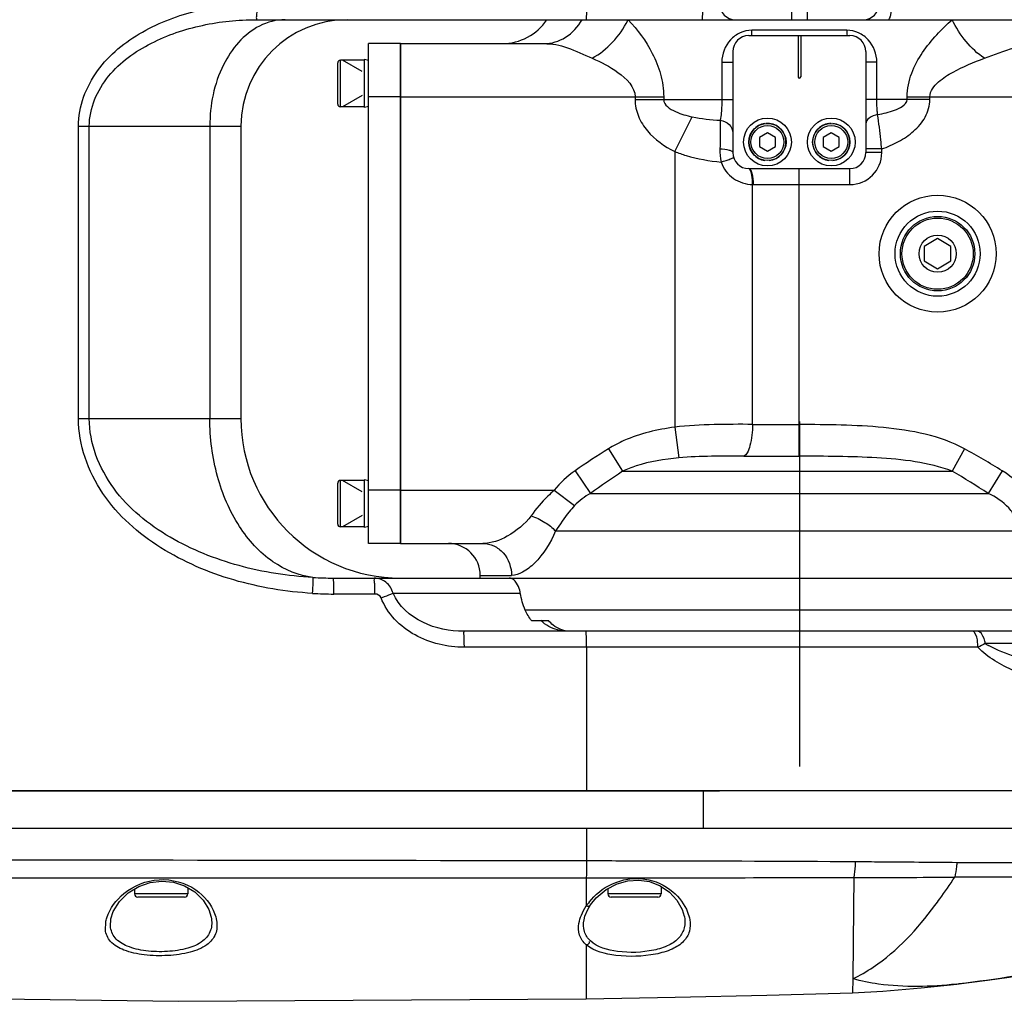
# Model space of a CAD drawing. Header units: millimetres. Extents: x -741 to 6994, y 0 to 4947.
# Tile 57 of 97: x 4394 to 4579, y 629 to 813. Entities that reach past the tile are written whole.
import ezdxf

# ---------------------------------------------------------------- set-up
doc = ezdxf.new("R2010")
doc.units = ezdxf.units.MM
doc.header["$LTSCALE"] = 384.676471
doc.linetypes.add('CENTER', pattern=[0.6, 0.375, -0.075, 0.075, -0.075])
doc.layers.get('0').update_dxf_attribs({"linetype": 'CONTINUOUS'})
for name, color, linetype in [('204101000046_DXF_AXIS', 7, 'CONTINUOUS'), ('304102000211DXF_CONTINUOUS_LINE', 7, 'CONTINUOUS'), ('304102000212DXF_CONTINUOUS_LINE', 7, 'CONTINUOUS'), ('304102000215DXF_CONTINUOUS_LINE', 7, 'CONTINUOUS'), ('304105000344DXF_CONTINUOUS_LINE', 7, 'CONTINUOUS'), ('304105000405DXF_CONTINUOUS_LINE', 7, 'CONTINUOUS'), ('304105000406DXF_CONTINUOUS_LINE', 7, 'CONTINUOUS'), ('501023000020DXF_CONTINUOUS_LINE', 7, 'CONTINUOUS'), ('501023000054DXF_CONTINUOUS_LINE', 7, 'CONTINUOUS'), ('501023000062DXF_CONTINUOUS_LINE', 7, 'CONTINUOUS'), ('504001000007DXF_CONTINUOUS_LINE', 7, 'CONTINUOUS'), ('604006000001DXF_CONTINUOUS_LINE', 7, 'CONTINUOUS'), ('604006000002DXF_CONTINUOUS_LINE', 7, 'CONTINUOUS'), ('604007000001DXF_CONTINUOUS_LINE', 7, 'CONTINUOUS'), ('626001000001DXF_CONTINUOUS_LINE', 7, 'CONTINUOUS'), ('运动范围_DXF_DIMENSION', 7, 'CONTINUOUS')]:
    doc.layers.add(name, color=color, linetype=linetype)
doc.styles.get("Standard").update_dxf_attribs({"font": 'txt', "width": 0.7})
doc.dimstyles.new('DIMSTYLE_5', dxfattribs={"dimtxt": 58.823529, "dimasz": 35.294118, "dimexe": 1, "dimexo": 0, "dimtad": 1, "dimdsep": 46, "dimtxsty": 'Standard', "dimblk": '_FILLED', "dimblk1": '_FILLED', "dimblk2": '_FILLED', "dimcen": 0.09, "dimclrt": 5, "dimazin": 2, "dimtp": 0.01, "dimtm": 0.01, "dimtfac": 1, "dimtofl": 0, "dimtmove": 0, "dimatfit": 3, "dimldrblk": '_FILLED', "dimfxl": 0, "dimtolj": 1, "dimarcsym": 0})

# ---------------------------------------------------------------- blocks, each defined once
blk = doc.blocks.new('_FILLED')
at = {"color": 0, "linetype": 'ByBlock'}
blk.add_solid([(0, 0), (-1, 0.1667), (-1, -0.1667)], dxfattribs=at)
blk = doc.blocks.new('*D17')
at = {"layer": '运动范围_DXF_DIMENSION', "color": 2, "linetype": 'Continuous', "transparency": 16777216}
for p, q in [((3611.54, 753.33), (5581.83, 1192.94)), ((5239.51, 1116.56), (3611.54, 753.33)), ((5239.51, 1116.56), (5239.51, 1116.56))]:
    blk.add_line(p, q, dxfattribs=at)
at = {"layer": '运动范围_DXF_DIMENSION', "color": 2, "linetype": 'Continuous', "transparency": 16777216, "xscale": 35.2941176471, "yscale": 35.2941176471, "zscale": 35.2941176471, "rotation": 192.5778008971}
blk.add_blockref('_FILLED', (5239.51, 1116.56), dxfattribs=at)

msp = doc.modelspace()

# ---------------------------------------------------------------- linework, layer by layer
at = {"layer": '204101000046_DXF_AXIS', "color": 7, "linetype": 'CENTER'}
msp.add_line((4540.535, 737.745), (4540.535, 672.922), dxfattribs=at)
at = {"layer": '304102000211DXF_CONTINUOUS_LINE', "color": 7, "linetype": 'Continuous'}
for p, q in [((4539.035, 814.834), (4539.035, 813.334)), ((4542.035, 813.334), (4542.035, 814.834)), ((4438.395, 813.334), (4622.535, 813.334)), ((4435.535, 793.334), (4435.535, 738.334)), ((4452.912, 708.334), (4485.972, 708.334)), ((4490.178, 700.334), (4493.367, 700.334)), ((4603.039, 698.334), (4477.417, 698.334)), ((4625.535, 668.334), (4328.535, 668.334))]:
    msp.add_line(p, q, dxfattribs=at)
at = {"layer": '304102000211DXF_CONTINUOUS_LINE', "color": 9, "linetype": 'Continuous'}
for p, q in [((4404.959, 793.334), (4435.535, 793.334)), ((4404.959, 738.334), (4404.959, 793.334)), ((4407.002, 738.334), (4407.002, 793.334)), ((4429.677, 793.334), (4429.677, 738.334)), ((4404.959, 738.334), (4435.535, 738.334)), ((4464.135, 705.477), (4488.063, 705.477)), ((4460.691, 705.334), (4453.019, 705.334)), ((4574.105, 695.334), (4477.539, 695.334)), ((4500.535, 695.334), (4500.535, 668.334)), ((4605.959, 696.026), (4575.488, 696.026))]:
    msp.add_line(p, q, dxfattribs=at)
msp.add_lwpolyline([(4485.842, 708.334), (4486.025, 708.327), (4486.208, 708.309)], dxfattribs=at)
at = {"layer": '304102000211DXF_CONTINUOUS_LINE', "color": 7, "linetype": 'Continuous'}
for centre, radius, start, end in [((4528.535, 816.334), 3, 180, 270), ((4552.535, 816.334), 3, 270, 360), ((4455.535, 793.334), 20, 90, 180), ((4465.535, 738.334), 30, 180, 270), ((4452.979, 777.41), 69.077, 266.75587, 269.9445), ((4485.972, 707.206), 1.128, 77.88272, 89.98184)]:
    msp.add_arc(centre, radius, start, end, dxfattribs=at)
at = {"layer": '304102000211DXF_CONTINUOUS_LINE', "color": 9, "linetype": 'Continuous'}
for centre, radius, start, end in [((4453.081, 774.017), 68.683, 266.58786, 269.94891), ((4581.327, 705.162), 10.842, 237.4158, 238.20168), ((4582.287, 706.732), 12.683, 238.25559, 240.8092)]:
    msp.add_arc(centre, radius, start, end, dxfattribs=at)
for points, knots in [([(4404.959, 793.334), (4404.959, 797.008), (4407.839, 804.458), (4416.748, 811.537), (4427.3, 815.499), (4434.773, 816.334), (4438.494, 816.334)], [0, 0, 0, 0, 0.247887, 0.4980677, 0.7489963, 1, 1, 1, 1]), ([(4438.494, 816.334), (4438.494, 815.951), (4438.474, 815.266), (4438.51, 814.263), (4438.376, 813.802), (4438.472, 813.334), (4438.395, 813.334)], [0, 0, 0, 0, 0.3821657, 0.7062211, 0.9229568, 1, 1, 1, 1]), ([(4500.535, 816.334), (4500.535, 815.951), (4500.516, 815.265), (4500.536, 814.264), (4500.411, 813.798), (4500.477, 813.334), (4500.399, 813.334)], [0, 0, 0, 0, 0.3817058, 0.705435, 0.9221398, 1, 1, 1, 1]), ([(4522.359, 816.334), (4522.359, 815.951), (4522.342, 815.264), (4522.345, 814.267), (4522.228, 813.792), (4522.263, 813.334), (4522.184, 813.334)], [0, 0, 0, 0, 0.3810571, 0.7043271, 0.9209914, 1, 1, 1, 1]), ([(4557.262, 813.334), (4557.373, 813.334), (4557.6, 813.689), (4557.82, 814.645), (4557.898, 815.624), (4557.898, 816.334)], [0, 0, 0, 0, 0.1061523, 0.3230572, 1, 1, 1, 1]), ([(4407.002, 793.334), (4407.002, 796.683), (4410.011, 803.427), (4418.482, 809.357), (4428.198, 812.651), (4435.005, 813.334), (4438.395, 813.334)], [0, 0, 0, 0, 0.2478365, 0.4982898, 0.7491847, 1, 1, 1, 1]), ([(4439.012, 812.143), (4436.054, 810.631), (4431.081, 804.598), (4429.677, 797.258), (4429.677, 793.334)], [0, 0, 0, 0, 0.4585081, 1, 1, 1, 1]), ([(4448.993, 705.455), (4443.997, 705.749), (4434.032, 707.391), (4420.106, 713.35), (4408.556, 723.363), (4404.959, 733.392), (4404.959, 738.334)], [0, 0, 0, 0, 0.2511235, 0.5019907, 0.7520107, 1, 1, 1, 1]), ([(4449.07, 708.444), (4444.389, 708.706), (4435.045, 710.149), (4421.878, 715.413), (4410.696, 724.333), (4407.002, 733.703), (4407.002, 738.334)], [0, 0, 0, 0, 0.2510052, 0.5018814, 0.7520807, 1, 1, 1, 1]), ([(4449.07, 708.444), (4446.388, 708.771), (4440.835, 711.095), (4434.593, 718.099), (4430.587, 727.552), (4429.677, 734.674), (4429.677, 738.334)], [0, 0, 0, 0, 0.2106507, 0.4478503, 0.714725, 1, 1, 1, 1]), ([(4448.993, 705.455), (4449.033, 706.138), (4449.11, 707.053), (4449.07, 708.029), (4449.112, 708.361), (4449.07, 708.444)], [0, 0, 0, 0, 0.6859259, 0.9064355, 1, 1, 1, 1]), ([(4453.019, 705.334), (4453.019, 705.716), (4453, 706.401), (4453.033, 707.404), (4452.9, 707.867), (4452.989, 708.334), (4452.912, 708.334)], [0, 0, 0, 0, 0.3820707, 0.7060587, 0.9227879, 1, 1, 1, 1]), ([(4464.135, 705.477), (4463.916, 706.27), (4463.005, 707.739), (4461.361, 708.334), (4460.579, 708.334)], [0, 0, 0, 0, 0.512916, 1, 1, 1, 1]), ([(4460.691, 705.334), (4460.691, 705.716), (4460.671, 706.401), (4460.702, 707.404), (4460.571, 707.867), (4460.656, 708.334), (4460.579, 708.334)], [0, 0, 0, 0, 0.3820174, 0.7059675, 0.9226931, 1, 1, 1, 1]), ([(4461.893, 704.619), (4462.113, 704.702), (4462.862, 704.984), (4463.61, 705.268), (4464.135, 705.477)], [0, 0, 0, 0, 0.2935487, 1, 1, 1, 1]), ([(4477.417, 698.334), (4474.792, 698.334), (4469.524, 699.308), (4465.129, 703.069), (4464.135, 705.477)], [0, 0, 0, 0, 0.501904, 1, 1, 1, 1]), ([(4477.539, 695.334), (4474.354, 695.334), (4467.913, 696.731), (4462.997, 701.667), (4461.893, 704.619)], [0, 0, 0, 0, 0.5026134, 1, 1, 1, 1]), ([(4477.539, 695.334), (4477.539, 695.716), (4477.519, 696.402), (4477.546, 697.404), (4477.417, 697.868), (4477.495, 698.334), (4477.417, 698.334)], [0, 0, 0, 0, 0.3818927, 0.7057543, 0.9224715, 1, 1, 1, 1]), ([(4500.535, 695.334), (4500.535, 695.716), (4500.516, 696.402), (4500.536, 697.403), (4500.411, 697.87), (4500.477, 698.334), (4500.399, 698.334)], [0, 0, 0, 0, 0.3817058, 0.705435, 0.9221398, 1, 1, 1, 1]), ([(4573.492, 698.105), (4573.439, 698.171), (4573.331, 698.281), (4573.179, 698.334), (4573.112, 698.334)], [0, 0, 0, 0, 0.5561846, 1, 1, 1, 1]), ([(4574.105, 695.334), (4574.105, 695.624), (4574.047, 696.56), (4573.905, 697.589), (4573.492, 698.105)], [0, 0, 0, 0, 0.3050334, 1, 1, 1, 1]), ([(4575.488, 696.026), (4575.449, 696.338), (4575.279, 697.232), (4574.575, 698.334), (4573.929, 698.334)], [0, 0, 0, 0, 0.3271348, 1, 1, 1, 1]), ([(4588.254, 687.991), (4585.763, 688.818), (4580.834, 690.759), (4575.95, 693.341), (4574.105, 695.334)], [0, 0, 0, 0, 0.4914606, 1, 1, 1, 1]), ([(4611.956, 688.334), (4606.687, 688.334), (4598.085, 689.318), (4587.898, 691.475), (4581.186, 693.451), (4577.731, 694.748), (4576.101, 695.66)], [0, 0, 0, 0, 0.4294073, 0.7014253, 0.8478058, 1, 1, 1, 1])]:
    msp.add_open_spline(points, degree=3, knots=knots, dxfattribs=at)
for points in [[(4443.819, 813.334), (4442.169, 813.334), (4440.482, 812.894), (4439.012, 812.143)], [(4461.893, 704.619), (4461.73, 705.056), (4461.157, 705.334), (4460.691, 705.334)], [(4493.424, 699.24), (4492.882, 699.543), (4492.375, 699.914), (4491.917, 700.334)], [(4496.832, 698.334), (4495.656, 698.334), (4494.45, 698.667), (4493.424, 699.24)], [(4575.488, 696.026), (4575.041, 695.769), (4574.577, 695.54), (4574.105, 695.334)]]:
    msp.add_open_spline(points, degree=3, dxfattribs=at)
at = {"layer": '304102000211DXF_CONTINUOUS_LINE', "color": 7, "linetype": 'Continuous'}
for points in [[(4486.816, 708.006), (4486.639, 708.147), (4486.43, 708.261), (4486.208, 708.309)], [(4487.354, 707.399), (4487.205, 707.625), (4487.027, 707.837), (4486.816, 708.006)], [(4488.985, 702.32), (4488.542, 703.323), (4488.247, 704.396), (4488.063, 705.477)], [(4490.178, 700.334), (4489.69, 700.933), (4489.298, 701.614), (4488.985, 702.32)]]:
    msp.add_open_spline(points, degree=3, dxfattribs=at)
for points, knots in [([(4488.063, 705.477), (4488.032, 705.663), (4487.887, 706.333), (4487.628, 706.985), (4487.354, 707.399)], [0, 0, 0, 0, 0.2756755, 1, 1, 1, 1]), ([(4497.29, 698.334), (4496.196, 698.334), (4494.678, 698.979), (4493.629, 700.034), (4493.367, 700.334)], [0, 0, 0, 0, 0.7334599, 1, 1, 1, 1])]:
    msp.add_open_spline(points, degree=3, knots=knots, dxfattribs=at)
at = {"layer": '304102000212DXF_CONTINUOUS_LINE', "color": 7, "linetype": 'Continuous'}
for p, q in [((4266.634, 661.334), (4625.535, 661.334)), ((4501.272, 646.868), (4501.273, 646.868)), ((4429.929, 644.592), (4429.932, 644.575)), ((4518.905, 644.73), (4518.908, 644.714)), ((4500.044, 644.04), (4500.045, 644.045))]:
    msp.add_line(p, q, dxfattribs=at)
at = {"layer": '304102000212DXF_CONTINUOUS_LINE', "color": 9, "linetype": 'Continuous'}
for p, q in [((4500.535, 661.334), (4500.486, 655.201)), ((4500.471, 651.984), (4500.471, 646.676)), ((4550.783, 652.028), (4550.725, 646.325)), ((4550.725, 646.325), (4550.571, 632.975)), ((4410.039, 642.203), (4410.101, 643.578)), ((4410.996, 642.865), (4411.074, 644.21)), ((4500.471, 639.376), (4500.471, 629.226)), ((4550.571, 632.975), (4550.535, 630.332))]:
    msp.add_line(p, q, dxfattribs=at)
at = {"layer": '304102000212DXF_CONTINUOUS_LINE', "color": 7, "linetype": 'Continuous'}
for points in [[(4414.329, 649.135), (4416.317, 650.358), (4418.469, 651.099), (4420.674, 651.359), (4422.856, 651.149), (4424.944, 650.469), (4426.842, 649.323), (4428.405, 647.782), (4429.495, 645.988), (4429.929, 644.592)], [(4501.273, 646.868), (4502.339, 648.194), (4504.194, 649.768), (4506.255, 650.855), (4508.312, 651.428), (4510.321, 651.556), (4512.342, 651.252), (4514.33, 650.477), (4516.096, 649.274), (4517.519, 647.748), (4518.511, 646.029), (4518.905, 644.73)], [(4411.077, 644.231), (4411.522, 645.635), (4412.677, 647.508), (4414.329, 649.135)], [(4500.045, 644.045), (4500.216, 644.738), (4500.745, 645.993), (4501.272, 646.868)], [(4570.095, 631.974), (4572.478, 632.257), (4575.936, 632.699), (4579.983, 633.279), (4584.027, 633.948), (4588.123, 634.743)], [(4270.147, 632.208), (4346.471, 629.75), (4423.811, 628.746), (4500.471, 629.226)], [(4550.535, 630.333), (4556.231, 630.627), (4563.456, 631.264), (4570.129, 631.978)], [(4500.471, 629.226), (4517.202, 629.527), (4534.445, 629.909), (4550.535, 630.333)]]:
    msp.add_lwpolyline(points, dxfattribs=at)
at = {"layer": '304102000212DXF_CONTINUOUS_LINE', "color": 9, "linetype": 'Continuous'}
for centre, radius, start, end in [((4508.621, 19794.72), 19142.738, 269.9756066, 270.1261947), ((4548.528, 4560.873), 3908.842, 270.033069, 270.310955), ((4575.274, -1311.999), 1964.091, 89.641721, 90.161409), ((4509.875, 640.38), 11.317, 141.6828, 146.20085), ((4560.317, 722.844), 91.39, 276.13621, 276.41965)]:
    msp.add_arc(centre, radius, start, end, dxfattribs=at)
for points in [[(4354.198, 655.397), (4402.961, 655.351), (4451.723, 655.29), (4500.486, 655.201)], [(4348.512, 651.953), (4399.165, 651.961), (4449.818, 651.968), (4500.471, 651.984)], [(4499.542, 644.953), (4499.791, 645.556), (4500.108, 646.133), (4500.471, 646.676)], [(4500.471, 646.676), (4500.736, 646.602), (4501.119, 646.64), (4501.272, 646.868)], [(4410.101, 643.578), (4410.153, 643.875), (4410.227, 644.169), (4410.318, 644.457)], [(4430.575, 645.252), (4430.733, 644.831), (4430.856, 644.395), (4430.933, 643.952)], [(4499.083, 643.406), (4499.175, 643.936), (4499.337, 644.456), (4499.542, 644.953)], [(4519.523, 645.502), (4519.702, 645.047), (4519.84, 644.573), (4519.923, 644.091)], [(4591.261, 635.549), (4584.457, 633.873), (4577.496, 632.837), (4570.535, 632.026)]]:
    msp.add_open_spline(points, degree=3, dxfattribs=at)
for points, knots in [([(4500.486, 655.201), (4500.489, 654.904), (4500.494, 653.831), (4500.488, 652.759), (4500.471, 651.984)], [0, 0, 0, 0, 0.2772939, 1, 1, 1, 1]), ([(4500.486, 655.201), (4504.713, 655.194), (4521.57, 655.163), (4538.427, 655.122), (4551.056, 655.027)], [0, 0, 0, 0, 0.250765, 1, 1, 1, 1]), ([(4551.056, 655.027), (4551.046, 654.753), (4550.996, 653.751), (4550.9, 652.749), (4550.783, 652.028)], [0, 0, 0, 0, 0.2727113, 1, 1, 1, 1]), ([(4551.056, 655.027), (4552.666, 655.015), (4559.033, 654.971), (4565.4, 654.927), (4570.158, 654.872)], [0, 0, 0, 0, 0.2527534, 1, 1, 1, 1]), ([(4570.158, 654.872), (4570.142, 654.62), (4570.063, 653.684), (4569.914, 652.751), (4569.741, 652.085)], [0, 0, 0, 0, 0.2681732, 1, 1, 1, 1]), ([(4570.158, 654.872), (4571.853, 654.852), (4578.433, 654.805), (4585.013, 654.847), (4589.898, 654.899)], [0, 0, 0, 0, 0.2576896, 1, 1, 1, 1]), ([(4410.318, 644.457), (4410.878, 646.229), (4413.557, 649.829), (4420.098, 652.396), (4427.008, 650.568), (4429.911, 647.021), (4430.575, 645.252)], [0, 0, 0, 0, 0.218578, 0.4965097, 0.7777867, 1, 1, 1, 1]), ([(4500.996, 647.397), (4502.122, 648.822), (4505.29, 651.377), (4511.41, 652.388), (4516.772, 649.912), (4518.949, 646.968), (4519.523, 645.502)], [0, 0, 0, 0, 0.2446642, 0.5275689, 0.7879196, 1, 1, 1, 1]), ([(4566.014, 646.731), (4566.331, 647.152), (4567.622, 648.902), (4568.847, 650.701), (4569.741, 652.085)], [0, 0, 0, 0, 0.2422191, 1, 1, 1, 1]), ([(4550.571, 632.975), (4551.914, 633.607), (4557.949, 637.086), (4562.735, 642.377), (4566.014, 646.731)], [0, 0, 0, 0, 0.2141017, 1, 1, 1, 1]), ([(4429.932, 644.575), (4430.076, 643.76), (4430.082, 642.004), (4428.314, 639.738), (4425.304, 638.526), (4421.634, 637.99), (4417.762, 638.112), (4414.352, 638.857), (4411.737, 640.384), (4411.055, 642.091), (4410.996, 642.865)], [0, 0, 0, 0, 0.1003422, 0.2005682, 0.3275598, 0.4841393, 0.6487519, 0.7939973, 0.9059145, 1, 1, 1, 1]), ([(4518.908, 644.714), (4519.03, 644.017), (4519.067, 642.569), (4517.993, 640.531), (4515.866, 639.102), (4511.932, 637.916), (4506.845, 637.774), (4502.597, 638.868), (4501.252, 640.093)], [0, 0, 0, 0, 0.0971232, 0.1917896, 0.3024689, 0.4389837, 0.7505677, 1, 1, 1, 1]), ([(4430.933, 643.952), (4431.077, 643.113), (4431.03, 641.268), (4429.017, 638.982), (4425.741, 637.777), (4421.732, 637.232), (4417.503, 637.355), (4413.789, 638.114), (4410.93, 639.626), (4410.117, 641.401), (4410.039, 642.203)], [0, 0, 0, 0, 0.0959994, 0.19455, 0.3228526, 0.4821212, 0.6496843, 0.7970851, 0.909092, 1, 1, 1, 1]), ([(4500.471, 639.376), (4499.904, 639.851), (4498.965, 641.12), (4498.957, 642.678), (4499.083, 643.406)], [0, 0, 0, 0, 0.5003265, 1, 1, 1, 1]), ([(4501.252, 640.093), (4500.73, 640.568), (4499.895, 641.837), (4499.918, 643.33), (4500.044, 644.04)], [0, 0, 0, 0, 0.4945967, 1, 1, 1, 1]), ([(4519.923, 644.091), (4520.047, 643.375), (4520.051, 641.863), (4518.801, 639.785), (4516.458, 638.36), (4512.152, 637.16), (4506.616, 637.033), (4501.987, 638.109), (4500.471, 639.376)], [0, 0, 0, 0, 0.0924569, 0.1843173, 0.2948549, 0.4328172, 0.7486844, 1, 1, 1, 1]), ([(4500.471, 639.376), (4500.698, 639.437), (4501.071, 639.585), (4501.097, 639.931), (4501.079, 640.012)], [0, 0, 0, 0, 0.7394506, 1, 1, 1, 1]), ([(4570.086, 631.977), (4565.229, 631.455), (4558.593, 631.252), (4552.169, 632.553), (4550.571, 632.975)], [0, 0, 0, 0, 0.7471836, 1, 1, 1, 1])]:
    msp.add_open_spline(points, degree=3, knots=knots, dxfattribs=at)
at = {"layer": '304102000215DXF_CONTINUOUS_LINE', "color": 9, "linetype": 'Continuous'}
for p, q in [((4549.471, 811.334), (4531.599, 811.334)), ((4525.956, 805.334), (4528.035, 805.334)), ((4525.956, 805.334), (4525.956, 798.334)), ((4555.114, 805.334), (4553.035, 805.334)), ((4555.114, 798.334), (4555.114, 805.334)), ((4465.535, 798.834), (4515.02, 798.834)), ((4509.648, 798.834), (4509.648, 798.334)), ((4509.648, 798.334), (4528.035, 798.334)), ((4515.02, 798.834), (4515.02, 798.334)), ((4565.076, 798.334), (4553.035, 798.334)), ((4560.808, 798.834), (4601.535, 798.834)), ((4560.808, 798.334), (4560.808, 798.834)), ((4565.076, 798.334), (4565.076, 798.834)), ((4517.103, 788.543), (4520.398, 795.07)), ((4556.035, 789.023), (4553.035, 789.023)), ((4556.035, 788.334), (4556.035, 789.023)), ((4517.103, 788.543), (4517.103, 736.707)), ((4556.035, 788.334), (4553.035, 788.334)), ((4540.507, 731.244), (4540.507, 785.334)), ((4550.035, 782.334), (4550.035, 785.334)), ((4531.73, 737.237), (4531.73, 782.336)), ((4531.896, 782.334), (4550.035, 782.334)), ((4517.103, 736.707), (4517.877, 730.942)), ((4504.642, 732.647), (4507.305, 728.405)), ((4571.593, 732.647), (4569.288, 728.405)), ((4498.355, 728.505), (4501.274, 724.263)), ((4507.305, 728.405), (4569.288, 728.405)), ((4578.684, 728.505), (4576.045, 724.263)), ((4465.535, 724.834), (4494.459, 724.834)), ((4494.459, 724.834), (4498.25, 721.968)), ((4501.274, 724.263), (4576.045, 724.263)), ((4494.674, 717.192), (4585.834, 717.192)), ((4480.535, 708.834), (4486.417, 708.834))]:
    msp.add_line(p, q, dxfattribs=at)
at = {"layer": '304102000215DXF_CONTINUOUS_LINE', "color": 7, "linetype": 'Continuous'}
for p, q in [((4465.535, 808.834), (4492.502, 808.834)), ((4465.535, 714.834), (4465.535, 808.834)), ((4465.535, 714.834), (4481.006, 714.834)), ((4480.535, 708.334), (4480.535, 708.834)), ((4486.208, 708.334), (4601.338, 708.334)), ((4488.995, 702.334), (4599.535, 702.334))]:
    msp.add_line(p, q, dxfattribs=at)
at = {"layer": '304102000215DXF_CONTINUOUS_LINE', "color": 9, "linetype": 'Continuous'}
msp.add_circle((4566.535, 769.334), 11, dxfattribs=at)
at = {"layer": '304102000215DXF_CONTINUOUS_LINE', "color": 7, "linetype": 'Continuous'}
for centre, radius, start, end in [((4484.683, 818.834), 10, 270, 326.63299), ((4474.535, 708.834), 6, 0, 90)]:
    msp.add_arc(centre, radius, start, end, dxfattribs=at)
at = {"layer": '304102000215DXF_CONTINUOUS_LINE', "color": 9, "linetype": 'Continuous'}
for centre, radius, start, end in [((4516.528, 811.32), 15.072, 356.23432, 0.0535), ((4564.542, 811.32), 15.072, 179.94653, 183.7657), ((4550.035, 788.334), 6, 270, 360), ((4531.896, 787.293), 4.96, 268.08141, 269.99989), ((4540.532, 1548.929), 811.74, 269.378729, 269.998222), ((4600.221, 580.753), 179.464, 122.18012, 124.58375), ((4540.547, 2553.706), 1822.462, 269.672206, 269.998746), ((4611.909, 569.635), 190.131, 123.37838, 125.58336)]:
    msp.add_arc(centre, radius, start, end, dxfattribs=at)
for points, knots in [([(4492.502, 808.834), (4493.919, 808.834), (4496.895, 809.735), (4498.94, 812.019), (4499.685, 813.334)], [0, 0, 0, 0, 0.4840016, 1, 1, 1, 1]), ([(4501.56, 806.084), (4502.994, 806.86), (4505.605, 808.973), (4507.547, 811.704), (4508.276, 813.205)], [0, 0, 0, 0, 0.4943999, 1, 1, 1, 1]), ([(4508.338, 813.334), (4510.122, 811.443), (4512.54, 808.173), (4514.61, 803.116), (4515.019, 800.269), (4515.02, 798.834)], [0, 0, 0, 0, 0.4784153, 0.7358672, 1, 1, 1, 1]), ([(4560.808, 798.834), (4560.808, 800.336), (4561.435, 803.324), (4563.591, 807.189), (4566.267, 810.502), (4568.261, 812.442), (4569.281, 813.334)], [0, 0, 0, 0, 0.2614228, 0.5172036, 0.7642149, 1, 1, 1, 1]), ([(4575.333, 806.084), (4574.037, 806.935), (4571.692, 809.15), (4569.958, 811.855), (4569.281, 813.334)], [0, 0, 0, 0, 0.4880163, 1, 1, 1, 1]), ([(4531.599, 811.334), (4530.848, 811.334), (4529.327, 810.999), (4526.842, 809.2), (4525.956, 806.834), (4525.956, 805.334)], [0, 0, 0, 0, 0.2501159, 0.5003246, 1, 1, 1, 1]), ([(4555.114, 805.334), (4555.114, 806.834), (4554.228, 809.199), (4551.744, 810.999), (4550.222, 811.334), (4549.471, 811.334)], [0, 0, 0, 0, 0.4995477, 0.7497687, 1, 1, 1, 1]), ([(4492.502, 808.834), (4493.247, 808.834), (4494.75, 808.715), (4497.829, 807.854), (4500.017, 806.759), (4501.56, 806.084)], [0, 0, 0, 0, 0.2342027, 0.4706522, 1, 1, 1, 1]), ([(4575.333, 806.084), (4577.198, 806.757), (4580.704, 808.208), (4584.504, 808.834), (4586.311, 808.834)], [0, 0, 0, 0, 0.5232477, 1, 1, 1, 1]), ([(4501.56, 806.084), (4503.255, 805.341), (4506.419, 803.772), (4509.647, 800.698), (4509.648, 798.834)], [0, 0, 0, 0, 0.4982249, 1, 1, 1, 1]), ([(4565.076, 798.834), (4565.076, 799.917), (4566.665, 801.859), (4570.279, 804.055), (4573.312, 805.354), (4575.333, 806.084)], [0, 0, 0, 0, 0.2504434, 0.5035189, 1, 1, 1, 1]), ([(4509.648, 798.334), (4509.648, 797.26), (4510.099, 795.091), (4512.442, 791.415), (4515.187, 789.51), (4517.103, 788.543)], [0, 0, 0, 0, 0.2499697, 0.5004814, 1, 1, 1, 1]), ([(4515.02, 798.334), (4515.02, 797.271), (4517.401, 795.788), (4519.324, 795.308), (4520.398, 795.07)], [0, 0, 0, 0, 0.4912238, 1, 1, 1, 1]), ([(4525.956, 798.334), (4525.956, 797.954), (4525.929, 796.649), (4525.845, 795.335), (4525.647, 794.43)], [0, 0, 0, 0, 0.2909275, 1, 1, 1, 1]), ([(4555.257, 795.475), (4555.233, 795.689), (4555.144, 796.639), (4555.114, 797.595), (4555.114, 798.334)], [0, 0, 0, 0, 0.2255181, 1, 1, 1, 1]), ([(4555.257, 795.475), (4556.33, 795.678), (4557.953, 796.08), (4559.887, 796.899), (4560.808, 797.802), (4560.808, 798.334)], [0, 0, 0, 0, 0.5035856, 0.7547393, 1, 1, 1, 1]), ([(4556.035, 789.023), (4557.116, 789.413), (4559.233, 790.33), (4562.119, 792.251), (4564.414, 794.887), (4565.076, 797.195), (4565.076, 798.334)], [0, 0, 0, 0, 0.250829, 0.5014279, 0.7513544, 1, 1, 1, 1]), ([(4525.647, 794.43), (4525.656, 794.064), (4525.677, 792.278), (4525.643, 790.492), (4525.609, 789.072)], [0, 0, 0, 0, 0.2047574, 1, 1, 1, 1]), ([(4525.647, 794.43), (4526.274, 794.326), (4527.446, 793.835), (4528.035, 792.638), (4528.035, 792.087)], [0, 0, 0, 0, 0.5357845, 1, 1, 1, 1]), ([(4555.257, 795.475), (4554.69, 795.385), (4553.709, 795.105), (4553.035, 794.175), (4553.035, 793.76)], [0, 0, 0, 0, 0.5804854, 1, 1, 1, 1]), ([(4556.035, 789.023), (4555.978, 789.601), (4555.755, 791.755), (4555.493, 793.906), (4555.257, 795.475)], [0, 0, 0, 0, 0.2677388, 1, 1, 1, 1]), ([(4525.609, 789.072), (4526.196, 789.044), (4526.983, 788.943), (4527.793, 788.675), (4528.035, 788.437), (4528.035, 788.334)], [0, 0, 0, 0, 0.6705728, 0.8821659, 1, 1, 1, 1]), ([(4517.103, 788.543), (4517.799, 788.261), (4520.628, 787.285), (4523.599, 786.772), (4525.826, 786.561)], [0, 0, 0, 0, 0.2514206, 1, 1, 1, 1]), ([(4525.826, 786.561), (4526.139, 786.661), (4526.705, 786.848), (4527.369, 787.081), (4527.777, 787.24), (4527.994, 787.33), (4528.096, 787.387), (4528.174, 787.43), (4528.169, 787.448)], [0, 0, 0, 0, 0.3925042, 0.7130955, 0.8339322, 0.9232758, 0.978677, 1, 1, 1, 1]), ([(4525.826, 786.561), (4526.226, 785.345), (4527.899, 783.167), (4530.474, 782.372), (4531.73, 782.336)], [0, 0, 0, 0, 0.5048262, 1, 1, 1, 1]), ([(4531.896, 782.334), (4531.896, 783.046), (4531.797, 784.017), (4531.475, 785.024), (4531.169, 785.334), (4531.035, 785.334)], [0, 0, 0, 0, 0.6583082, 0.8764365, 1, 1, 1, 1]), ([(4531.73, 782.336), (4531.746, 782.922), (4531.684, 783.876), (4531.46, 784.887), (4531.209, 785.182)], [0, 0, 0, 0, 0.6016586, 1, 1, 1, 1]), ([(4531.73, 737.237), (4529.316, 737.255), (4524.437, 737.233), (4519.553, 736.997), (4517.103, 736.707)], [0, 0, 0, 0, 0.4945108, 1, 1, 1, 1]), ([(4531.73, 737.237), (4531.72, 735.893), (4531.547, 734.035), (4530.892, 732.058), (4530.395, 731.376), (4530.121, 731.273)], [0, 0, 0, 0, 0.6360564, 0.8613117, 1, 1, 1, 1]), ([(4571.593, 732.647), (4566.978, 735.154), (4556.25, 737.102), (4545.791, 737.19), (4540.507, 737.19)], [0, 0, 0, 0, 0.4984515, 1, 1, 1, 1]), ([(4517.103, 736.707), (4513.842, 736.269), (4509.481, 735.268), (4505.573, 733.232), (4504.642, 732.647)], [0, 0, 0, 0, 0.749503, 1, 1, 1, 1]), ([(4517.877, 730.942), (4515.163, 730.686), (4511.524, 730.128), (4508.124, 728.803), (4507.305, 728.405)], [0, 0, 0, 0, 0.7497522, 1, 1, 1, 1]), ([(4530.121, 731.273), (4528.091, 731.284), (4524.008, 731.271), (4519.922, 731.134), (4517.877, 730.942)], [0, 0, 0, 0, 0.4970258, 1, 1, 1, 1]), ([(4569.288, 728.405), (4567.06, 729.309), (4562.305, 730.383), (4552.659, 731.216), (4545.369, 731.244), (4540.507, 731.244)], [0, 0, 0, 0, 0.2483162, 0.497883, 1, 1, 1, 1]), ([(4585.834, 717.192), (4585.834, 718.353), (4585.454, 720.692), (4583.359, 724.888), (4580.649, 727.283), (4578.684, 728.505)], [0, 0, 0, 0, 0.2504096, 0.501006, 1, 1, 1, 1]), ([(4494.459, 724.834), (4494.032, 724.481), (4492.421, 723.036), (4491.039, 721.354), (4490.088, 720.057)], [0, 0, 0, 0, 0.2560764, 1, 1, 1, 1]), ([(4581.716, 717.192), (4581.716, 717.988), (4581.352, 719.596), (4579.526, 722.245), (4577.467, 723.582), (4576.045, 724.263)], [0, 0, 0, 0, 0.2513752, 0.5023192, 1, 1, 1, 1]), ([(4498.25, 721.968), (4497.894, 721.583), (4496.598, 720.069), (4495.487, 718.411), (4494.674, 717.192)], [0, 0, 0, 0, 0.2637464, 1, 1, 1, 1]), ([(4490.088, 720.057), (4488.925, 718.472), (4486.108, 716.134), (4482.609, 714.834), (4481.006, 714.834)], [0, 0, 0, 0, 0.5508324, 1, 1, 1, 1]), ([(4490.088, 720.057), (4490.991, 719.737), (4492.638, 718.947), (4494.099, 717.826), (4494.674, 717.192)], [0, 0, 0, 0, 0.528092, 1, 1, 1, 1]), ([(4494.674, 717.192), (4493.745, 714.963), (4491.914, 712.022), (4488.767, 709.421), (4487.139, 708.834), (4486.417, 708.834)], [0, 0, 0, 0, 0.5941521, 0.8223914, 1, 1, 1, 1]), ([(4481.006, 714.834), (4481.713, 714.834), (4483.166, 714.506), (4485.577, 712.703), (4486.417, 710.343), (4486.417, 708.834)], [0, 0, 0, 0, 0.2400634, 0.4873607, 1, 1, 1, 1])]:
    msp.add_open_spline(points, degree=3, knots=knots, dxfattribs=at)
for points in [[(4520.398, 795.07), (4522.119, 794.689), (4523.887, 794.524), (4525.647, 794.43)], [(4525.609, 789.072), (4525.59, 788.233), (4525.658, 787.384), (4525.826, 786.561)], [(4531.209, 785.182), (4531.157, 785.243), (4531.091, 785.299), (4531.014, 785.323)], [(4578.684, 728.505), (4576.36, 729.951), (4573.998, 731.341), (4571.593, 732.647)], [(4498.355, 728.505), (4496.885, 727.494), (4495.535, 726.257), (4494.459, 724.834)], [(4576.045, 724.263), (4573.829, 725.702), (4571.58, 727.091), (4569.288, 728.405)], [(4501.274, 724.263), (4500.164, 723.655), (4499.11, 722.896), (4498.25, 721.968)]]:
    msp.add_open_spline(points, degree=3, dxfattribs=at)
at = {"layer": '304105000344DXF_CONTINUOUS_LINE', "color": 7, "linetype": 'Continuous'}
for p, q in [((4531.035, 810.334), (4550.035, 810.334)), ((4540.285, 810.334), (4540.285, 802.584)), ((4540.785, 810.334), (4540.785, 802.584)), ((4528.035, 807.334), (4528.035, 788.334)), ((4553.035, 807.334), (4553.035, 788.334)), ((4531.035, 785.334), (4550.035, 785.334))]:
    msp.add_line(p, q, dxfattribs=at)
for centre, radius, start, end in [((4531.035, 807.334), 3, 90, 180), ((4550.035, 807.334), 3, 0, 90), ((4540.535, 802.584), 0.25, 180, 360), ((4531.035, 788.334), 3, 180, 270), ((4550.035, 788.334), 3, 270, 360)]:
    msp.add_arc(centre, radius, start, end, dxfattribs=at)
at = {"layer": '304105000405DXF_CONTINUOUS_LINE', "color": 7, "linetype": 'Continuous'}
for p, q in [((4330.046, 668.334), (4525.514, 668.334)), ((4329.965, 661.334), (4523.485, 661.334))]:
    msp.add_line(p, q, dxfattribs=at)
at = {"layer": '304105000405DXF_CONTINUOUS_LINE', "color": 9, "linetype": 'Continuous'}
msp.add_line((4522.535, 661.334), (4522.535, 668.334), dxfattribs=at)
at = {"layer": '304105000406DXF_CONTINUOUS_LINE', "color": 7, "linetype": 'Continuous'}
for p, q in [((4465.535, 808.834), (4459.535, 808.834)), ((4459.535, 714.834), (4459.535, 808.834)), ((4465.535, 808.834), (4465.535, 714.834)), ((4465.535, 714.834), (4459.535, 714.834))]:
    msp.add_line(p, q, dxfattribs=at)
at = {"layer": '304105000406DXF_CONTINUOUS_LINE', "color": 9, "linetype": 'Continuous'}
for p, q in [((4465.535, 798.834), (4459.535, 798.834)), ((4465.535, 724.834), (4459.535, 724.834))]:
    msp.add_line(p, q, dxfattribs=at)
at = {"layer": '501023000020DXF_CONTINUOUS_LINE', "color": 7, "linetype": 'Continuous'}
for p, q in [((4534.535, 792.066), (4533.035, 791.2)), ((4533.035, 791.2), (4533.035, 789.468)), ((4536.035, 791.2), (4534.535, 792.066)), ((4536.035, 789.468), (4536.035, 791.2)), ((4546.535, 792.066), (4545.035, 791.2)), ((4545.035, 791.2), (4545.035, 789.468)), ((4548.035, 791.2), (4546.535, 792.066)), ((4548.035, 789.468), (4548.035, 791.2)), ((4533.035, 789.468), (4534.535, 788.602)), ((4534.535, 788.602), (4536.035, 789.468)), ((4545.035, 789.468), (4546.535, 788.602)), ((4546.535, 788.602), (4548.035, 789.468))]:
    msp.add_line(p, q, dxfattribs=at)
for centre in [(4534.535, 790.334), (4546.535, 790.334)]:
    msp.add_circle(centre, 3.5, dxfattribs=at)
at = {"layer": '501023000020DXF_CONTINUOUS_LINE', "color": 9, "linetype": 'Continuous'}
for centre in [(4534.535, 790.334), (4546.535, 790.334)]:
    msp.add_circle(centre, 3.1, dxfattribs=at)
at = {"layer": '501023000054DXF_CONTINUOUS_LINE', "color": 7, "linetype": 'Continuous'}
for p, q in [((4425.535, 650.112), (4425.535, 648.934)), ((4504.535, 649.947), (4504.535, 648.934)), ((4514.535, 650.337), (4514.535, 648.934)), ((4415.535, 649.877), (4415.535, 648.934)), ((4424.935, 648.334), (4416.135, 648.334)), ((4513.935, 648.334), (4505.135, 648.334))]:
    msp.add_line(p, q, dxfattribs=at)
at = {"layer": '501023000054DXF_CONTINUOUS_LINE', "color": 9, "linetype": 'Continuous'}
for p, q in [((4425.535, 648.934), (4415.535, 648.934)), ((4514.535, 648.934), (4504.535, 648.934))]:
    msp.add_line(p, q, dxfattribs=at)
at = {"layer": '501023000054DXF_CONTINUOUS_LINE', "color": 7, "linetype": 'Continuous'}
for centre, start, end in [((4416.135, 648.934), 180, 270), ((4424.935, 648.934), 270, 360), ((4505.135, 648.934), 180, 270), ((4513.935, 648.934), 270, 360)]:
    msp.add_arc(centre, 0.6, start, end, dxfattribs=at)
at = {"layer": '501023000062DXF_CONTINUOUS_LINE', "color": 7, "linetype": 'Continuous'}
for p, q in [((4458.724, 805.694), (4454.235, 805.694)), ((4453.735, 797.474), (4453.735, 805.194)), ((4458.724, 796.974), (4454.235, 796.974)), ((4453.735, 718.474), (4453.735, 726.194)), ((4458.724, 726.694), (4454.235, 726.694)), ((4458.724, 717.974), (4454.235, 717.974))]:
    msp.add_line(p, q, dxfattribs=at)
at = {"layer": '501023000062DXF_CONTINUOUS_LINE', "color": 9, "linetype": 'Continuous'}
for p, q in [((4454.235, 796.974), (4454.235, 805.694)), ((4454.235, 717.974), (4454.235, 726.694))]:
    msp.add_line(p, q, dxfattribs=at)
at = {"layer": '501023000062DXF_CONTINUOUS_LINE', "color": 2, "linetype": 'Continuous'}
for p, q in [((4458.335, 803.565), (4454.647, 805.694)), ((4458.335, 799.103), (4454.647, 796.974)), ((4458.335, 724.565), (4454.647, 726.694)), ((4458.335, 720.103), (4454.647, 717.974))]:
    msp.add_line(p, q, dxfattribs=at)
at = {"layer": '501023000062DXF_CONTINUOUS_LINE', "color": 7, "linetype": 'Continuous'}
for centre, start, end in [((4454.235, 805.194), 90, 180), ((4454.235, 797.474), 180, 270), ((4454.235, 726.194), 90, 180), ((4454.235, 718.474), 180, 270)]:
    msp.add_arc(centre, 0.5, start, end, dxfattribs=at)
at = {"layer": '504001000007DXF_CONTINUOUS_LINE', "color": 7, "linetype": 'Continuous'}
for centre in [(4534.535, 790.334), (4546.535, 790.334)]:
    msp.add_circle(centre, 4.5, dxfattribs=at)
at = {"layer": '604006000001DXF_CONTINUOUS_LINE', "color": 7, "linetype": 'Continuous'}
for centre, start, end in [((4534.535, 790.334), 97.71544, 262.28456), ((4534.535, 790.334), 275.34465, 95.34465), ((4546.535, 790.334), 97.71544, 262.28456), ((4546.535, 790.334), 90, 95.34465), ((4546.535, 790.334), 275.34465, 84.65998)]:
    msp.add_arc(centre, 3.5, start, end, dxfattribs=at)
at = {"layer": '604006000002DXF_CONTINUOUS_LINE', "color": 7, "linetype": 'Continuous'}
for p, q in [((4458.76, 805.834), (4458.724, 805.694)), ((4459.535, 805.634), (4458.76, 805.834)), ((4458.76, 796.834), (4458.76, 805.834)), ((4458.76, 796.834), (4458.724, 796.974)), ((4459.535, 797.033), (4458.76, 796.834)), ((4458.76, 726.834), (4458.724, 726.694)), ((4459.535, 726.634), (4458.76, 726.834)), ((4458.76, 717.834), (4458.76, 726.834)), ((4458.76, 717.834), (4458.724, 717.974)), ((4459.535, 718.033), (4458.76, 717.834))]:
    msp.add_line(p, q, dxfattribs=at)
at = {"layer": '604007000001DXF_CONTINUOUS_LINE', "color": 7, "linetype": 'Continuous'}
msp.add_circle((4566.535, 769.334), 8, dxfattribs=at)
at = {"layer": '626001000001DXF_CONTINUOUS_LINE', "color": 7, "linetype": 'Continuous'}
for p, q in [((4566.535, 772.184), (4564.035, 770.702)), ((4569.035, 770.702), (4566.535, 772.184)), ((4564.035, 770.702), (4564.035, 767.965)), ((4569.035, 767.965), (4569.035, 770.702)), ((4564.035, 767.965), (4566.535, 766.484)), ((4566.535, 766.484), (4569.035, 767.965))]:
    msp.add_line(p, q, dxfattribs=at)
for radius in [7, 3.5]:
    msp.add_circle((4566.535, 769.334), radius, dxfattribs=at)
at = {"layer": '626001000001DXF_CONTINUOUS_LINE', "color": 9, "linetype": 'Continuous'}
msp.add_circle((4566.535, 769.334), 6.7, dxfattribs=at)

# ---------------------------------------------------------------- dimensions: what is measured, and where the dimension line sits
at = {"layer": '运动范围_DXF_DIMENSION', "color": 2, "linetype": 'Continuous'}
dim = msp.add_radius_dim(center=(3611.535, 753.334), mpoint=(5239.506, 1116.562), text='R<>', dimstyle='DIMSTYLE_5', override={"dimpost": '<>'}, dxfattribs=at)
dim.commit()
dim.dimension.update_dxf_attribs({"geometry": '*D17', "text_midpoint": (5377.688, 1162.46), "dimtype": 164})

doc.saveas('drawing.dxf')
